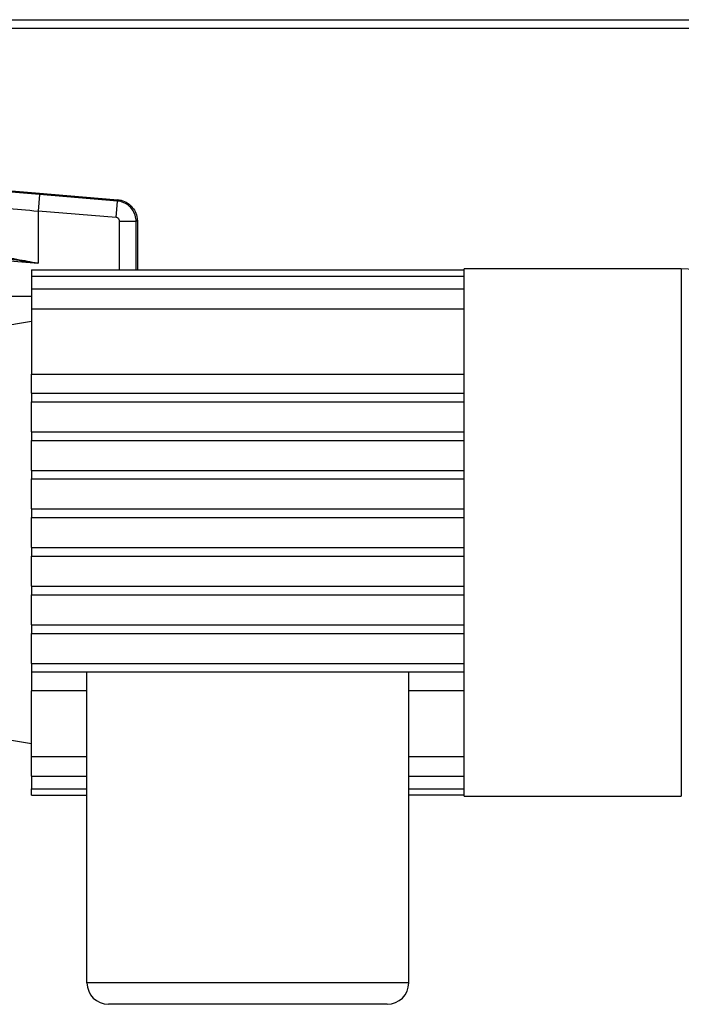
# Model space of a CAD drawing. Header units: millimetres. Extents: x 0 to 420, y 0 to 297.
# Tile 26 of 64: x 68 to 77, y 259 to 272. Entities that reach past the tile are written whole.
import ezdxf

# ---------------------------------------------------------------- set-up
doc = ezdxf.new("R2010")
doc.units = ezdxf.units.MM

msp = doc.modelspace()

# ---------------------------------------------------------------- linework, layer by layer
at = {"color": 7, "linetype": 'Continuous', "lineweight": 25}
for p, q in [((66.31118, 271.60118), (91.05475, 271.60118)), ((66.31118, 271.48741), (91.05475, 271.48741)), ((68.14805, 269.29848), (69.18401, 269.2124)), ((68.14662, 269.28118), (68.12851, 269.0633)), ((69.18232, 269.19512), (68.14662, 269.28118)), ((69.16421, 268.97724), (69.18232, 269.19512)), ((69.18401, 269.2124), (69.18413, 269.21239)), ((69.18413, 269.21239), (69.19226, 269.21987)), ((68.12851, 269.0633), (68.12851, 268.37118)), ((69.16421, 268.97724), (68.12851, 269.0633)), ((69.20896, 268.28233), (69.20896, 268.92862)), ((69.20896, 268.92862), (69.42759, 268.92862)), ((69.42759, 268.28233), (69.42759, 268.92862)), ((69.45308, 268.93648), (69.44495, 268.929)), ((69.44495, 268.929), (69.44495, 268.92888)), ((69.44495, 268.92888), (69.44495, 268.28233)), ((65.43049, 268.59537), (68.12851, 268.37118)), ((68.0434, 268.28233), (68.0434, 268.19772)), ((68.0434, 268.28233), (73.77709, 268.28233)), ((76.65673, 268.29635), (73.77709, 268.29635)), ((73.77709, 268.28233), (73.77709, 268.29635)), ((73.77709, 268.19772), (73.77709, 268.28233)), ((76.65673, 268.29635), (76.65673, 261.29989)), ((68.0434, 268.19772), (68.0434, 268.03088)), ((68.0434, 268.19772), (73.77709, 268.19772)), ((73.77709, 268.03088), (73.77709, 268.19772)), ((68.0434, 268.03088), (68.0434, 267.76798)), ((68.0434, 268.03088), (73.77709, 268.03088)), ((73.77709, 267.76798), (73.77709, 268.03088)), ((66.04179, 267.9323), (68.0434, 267.9323)), ((68.0434, 267.76798), (68.0434, 266.89919)), ((68.0434, 267.76798), (73.77709, 267.76798)), ((73.77709, 266.64677), (73.77709, 267.76798)), ((68.0434, 267.5967), (66.60998, 267.3578)), ((68.0434, 266.64677), (68.0434, 266.89919)), ((68.0434, 266.89919), (73.77709, 266.89919)), ((68.0434, 266.64677), (68.0434, 266.53301)), ((68.0434, 266.64677), (73.77709, 266.64677)), ((73.77709, 266.13484), (73.77709, 266.64677)), ((68.0434, 266.53301), (73.77709, 266.53301)), ((68.0434, 266.13484), (68.0434, 266.53301)), ((68.0434, 266.13484), (68.0434, 266.02107)), ((68.0434, 266.13484), (73.77709, 266.13484)), ((73.77709, 265.6229), (73.77709, 266.13484)), ((68.0434, 266.02107), (73.77709, 266.02107)), ((68.0434, 265.6229), (68.0434, 266.02107)), ((68.0434, 265.6229), (68.0434, 265.50914)), ((68.0434, 265.6229), (73.77709, 265.6229)), ((73.77709, 265.11096), (73.77709, 265.6229)), ((68.0434, 265.50914), (73.77709, 265.50914)), ((68.0434, 265.11096), (68.0434, 265.50914)), ((68.0434, 265.11096), (68.0434, 264.9972)), ((68.0434, 265.11096), (73.77709, 265.11096)), ((68.0434, 264.9972), (73.77709, 264.9972)), ((68.0434, 264.59903), (68.0434, 264.9972)), ((73.77709, 264.48527), (73.77709, 265.11096)), ((68.0434, 264.59903), (68.0434, 264.48527)), ((68.0434, 264.59903), (73.77709, 264.59903)), ((68.0434, 264.48527), (73.77709, 264.48527)), ((68.0434, 264.08709), (68.0434, 264.48527)), ((73.77709, 263.97333), (73.77709, 264.48527)), ((68.0434, 264.08709), (68.0434, 263.97333)), ((68.0434, 264.08709), (73.77709, 264.08709)), ((68.0434, 263.97333), (73.77709, 263.97333)), ((68.0434, 263.57516), (68.0434, 263.97333)), ((73.77709, 263.46139), (73.77709, 263.97333)), ((68.0434, 263.57516), (68.0434, 263.46139)), ((68.0434, 263.57516), (73.77709, 263.57516)), ((68.0434, 263.46139), (73.77709, 263.46139)), ((68.0434, 263.06322), (68.0434, 263.46139)), ((73.77709, 262.94946), (73.77709, 263.46139)), ((68.0434, 263.06322), (68.0434, 262.94946)), ((68.0434, 263.06322), (73.77709, 263.06322)), ((68.0434, 262.94946), (73.77709, 262.94946)), ((68.0434, 262.94946), (68.0434, 262.69704)), ((68.77718, 258.82553), (68.77718, 262.94946)), ((73.04331, 258.82553), (73.04331, 262.94946)), ((73.77709, 261.82825), (73.77709, 262.94946)), ((68.77718, 262.69704), (68.0434, 262.69704)), ((68.0434, 261.82825), (68.0434, 262.69704)), ((73.77709, 262.69704), (73.04331, 262.69704)), ((66.60998, 262.23843), (68.0434, 261.99953)), ((68.0434, 261.82825), (68.77718, 261.82825)), ((68.0434, 261.56535), (68.0434, 261.82825)), ((73.04331, 261.82825), (73.77709, 261.82825)), ((73.77709, 261.56535), (73.77709, 261.82825)), ((68.0434, 261.56535), (68.77718, 261.56535)), ((68.0434, 261.56535), (68.0434, 261.39851)), ((73.04331, 261.56535), (73.77709, 261.56535)), ((73.77709, 261.39851), (73.77709, 261.56535)), ((68.0434, 261.39851), (68.77718, 261.39851)), ((68.0434, 261.3139), (68.0434, 261.39851)), ((73.04331, 261.39851), (73.77709, 261.39851)), ((73.77709, 261.3139), (73.77709, 261.39851)), ((68.0434, 261.3139), (68.77718, 261.3139)), ((73.77709, 261.3139), (73.04331, 261.3139)), ((73.77709, 261.29989), (73.77709, 261.3139)), ((73.77709, 261.29989), (76.65673, 261.29989)), ((73.04331, 258.82553), (68.77718, 258.82553)), ((72.7589, 258.54112), (69.06159, 258.54112))]:
    msp.add_line(p, q, dxfattribs=at)
for centre, radius, start, end in [((76.65673, 267.42179), 0.87456, 0, 90), ((69.06159, 258.82553), 0.28441, 180, 270), ((72.7589, 258.82553), 0.28441, 270, 0)]:
    msp.add_arc(centre, radius, start, end, dxfattribs=at)
for points, knots in [([(66.01292, 269.47066), (66.22509, 269.454), (66.64944, 269.42066), (67.22352, 269.37443), (67.72366, 269.33362), (68.00645, 269.3102), (68.14805, 269.29848)], [0, 0, 0, 0, 0.30381663, 0.60763252, 0.80352733, 1, 1, 1, 1]), ([(68.14662, 269.28118), (68.00615, 269.29284), (67.72482, 269.3162), (67.22723, 269.3569), (66.65566, 269.40305), (66.23346, 269.4363), (66.02236, 269.45293)], [0, 0, 0, 0, 0.19589106, 0.39236037, 0.69617779, 1, 1, 1, 1]), ([(66.06317, 269.23498), (66.19366, 269.22444), (66.46031, 269.20289), (66.86681, 269.16951), (67.2788, 269.13527), (67.69879, 269.09997), (67.98225, 269.07578), (68.12851, 269.0633)], [0, 0, 0, 0, 0.19363632, 0.39571275, 0.5934258, 0.7902057, 1, 1, 1, 1]), ([(69.18232, 269.19512), (69.18269, 269.19926), (69.18334, 269.2063), (69.18386, 269.21138), (69.18396, 269.21207), (69.18401, 269.2124)], [0, 0, 0, 0, 0.42889799, 0.72944139, 1, 1, 1, 1]), ([(69.42759, 268.92862), (69.42759, 268.92862), (69.42759, 268.93992), (69.42499, 268.98117), (69.40533, 269.04577), (69.35683, 269.11596), (69.28906, 269.1687), (69.22512, 269.19022), (69.18886, 269.19457), (69.18232, 269.19511), (69.18232, 269.19511)], [0, 0, 0, 0, 0.00000861, 0.08551331, 0.31225637, 0.50018738, 0.72359383, 0.95034016, 0.99999139, 1, 1, 1, 1]), ([(69.18413, 269.21239), (69.19112, 269.21164), (69.22976, 269.20751), (69.29767, 269.18409), (69.36974, 269.12821), (69.42104, 269.05362), (69.44276, 268.98495), (69.44448, 268.94106), (69.44495, 268.929)], [0, 0, 0, 0, 0.0500377, 0.27661978, 0.49981367, 0.68756021, 0.91414305, 1, 1, 1, 1]), ([(69.20896, 268.92862), (69.20831, 268.93467), (69.20699, 268.94679), (69.19682, 268.96235), (69.18215, 268.97377), (69.17019, 268.97609), (69.16421, 268.97724)], [0, 0, 0, 0, 0.25000865, 0.5, 0.74999135, 1, 1, 1, 1]), ([(69.44495, 268.92888), (69.44462, 268.92886), (69.44376, 268.9288), (69.43783, 268.9287), (69.43058, 268.92864), (69.42759, 268.92862)], [0, 0, 0, 0, 0.270558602, 0.699456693, 1, 1, 1, 1]), ([(67.01065, 268.5502), (67.06639, 268.54464), (67.23383, 268.52797), (67.51272, 268.48517), (67.82806, 268.42843), (68.03331, 268.38933), (68.12715, 268.37144), (68.12851, 268.37118)], [0, 0, 0, 0, 0.14934118, 0.44856158, 0.74785383, 0.99634397, 1, 1, 1, 1]), ([(68.12851, 268.37118), (68.12714, 268.37137), (68.03235, 268.38427), (67.71278, 268.42754), (67.33837, 268.47685), (67.0569, 268.50256), (67.00079, 268.50769)], [0, 0, 0, 0, 0.00366547, 0.25238832, 0.85096066, 1, 1, 1, 1])]:
    msp.add_open_spline(points, degree=3, knots=knots, dxfattribs=at)
msp.add_open_spline([(68.14662, 269.28118), (68.14683, 269.2837), (68.14725, 269.28875), (68.14769, 269.29407), (68.14799, 269.29765), (68.14803, 269.2982), (68.14805, 269.29848)], degree=3, dxfattribs=at)

doc.saveas('drawing.dxf')
